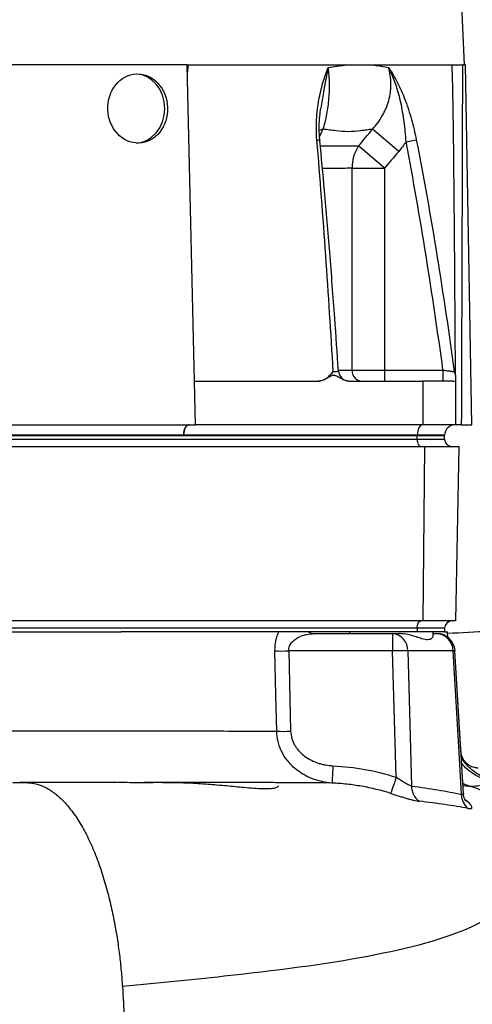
# Model space of a CAD drawing. Header units: millimetres. Extents: x 1747 to 10789, y 1498 to 10860.
# Tile 6 of 21: x 4352 to 4975, y 3678 to 5033. Entities that reach past the tile are written whole.
import ezdxf

# ---------------------------------------------------------------- set-up
doc = ezdxf.new("R2010")
doc.units = ezdxf.units.MM
doc.header["$LTSCALE"] = 5

msp = doc.modelspace()

# ---------------------------------------------------------------- linework, layer by layer
at = {"color": 7, "linetype": 'Continuous', "lineweight": 25}
for p, q in [((4964.4, 4970.4), (4850.4, 7511.5)), ((4582.7, 4970.4), (4272.6, 4970.4)), ((4594.5, 4475.4), (4582.7, 4970.4)), ((4584, 4970.4), (4583, 4958.4)), ((4965.9, 4970.4), (4961.9, 4970.4)), ((4974.6, 4475.4), (4965.9, 4970.4)), ((4873.8, 4851.3), (4837.8, 4881.9)), ((4883.9, 4864.6), (4898, 4867.3)), ((4854.3, 4828.4), (4818.7, 4858.9)), ((4809.6, 4550.4), (4809.6, 4828.4)), ((4809.6, 4828.4), (4854.3, 4828.4)), ((4854.3, 4828.4), (4854.3, 4550.4)), ((4809.6, 4550.4), (4854.3, 4550.4)), ((4854.3, 4550.4), (4854.3, 4535.4)), ((4854.3, 4550.4), (4934.7, 4550.4)), ((4934.7, 4550.4), (4934.7, 4535.4)), ((4593.1, 4535.4), (4763, 4535.4)), ((4805.8, 4535.4), (4906.9, 4535.4)), ((4906.9, 4535.4), (4906.9, 4475.4)), ((4951.9, 4535.4), (4951.9, 4475.4)), ((4269.4, 4475.4), (4594.5, 4475.4)), ((4906.9, 4475.4), (4594.5, 4475.4)), ((4951.9, 4475.4), (4906.9, 4475.4)), ((4960.3, 4475.4), (4974.6, 4475.4)), ((3926.9, 4460.4), (4899.4, 4460.4)), ((4577.9, 4460.9), (4248.3, 4460.9)), ((4899.4, 4460.9), (4578, 4460.9)), ((4899.4, 4460.9), (4899.4, 4460.4)), ((4936.9, 4460.9), (4899.4, 4460.9)), ((4899.4, 4455.4), (4899.4, 4460.4)), ((4899.4, 4460.4), (4936.9, 4460.4)), ((4936.9, 4460.9), (4936.9, 4460.4)), ((4936.9, 4455.4), (4936.9, 4460.4)), ((3926.9, 4455.4), (4899.4, 4455.4)), ((3936.6, 4445.4), (4909.1, 4445.4)), ((4899.4, 4455.4), (4936.9, 4455.4)), ((4909.1, 4445.4), (4907, 4205.4)), ((4909.1, 4445.4), (4956.3, 4445.4)), ((4956.3, 4445.4), (4952.1, 4205.4)), ((4907, 4205.4), (3934.5, 4205.4)), ((4952.1, 4205.4), (4907, 4205.4)), ((4899.4, 4195.4), (3926.9, 4195.4)), ((4334.3, 4190.4), (4491.9, 4190.4)), ((4899.4, 4190.4), (4491.9, 4190.4)), ((4758, 4187.9), (4865.4, 4187.9)), ((4806.1, 4190.4), (4806.1, 4187.9)), ((4865.4, 4187.9), (4865.4, 4164.2)), ((4865.4, 4187.9), (4874.9, 4187.9)), ((4899.4, 4195.4), (4899.4, 4190.4)), ((4936.9, 4195.4), (4899.4, 4195.4)), ((4936.9, 4190.4), (4899.4, 4190.4)), ((4921.1, 4185.1), (4921.1, 4190.4)), ((4921.1, 4187.9), (4926.3, 4187.9)), ((4936.9, 4195.4), (4936.9, 4190.4)), ((4936.9, 4190.4), (4940.8, 4190.4)), ((4941.2, 4182.9), (4940.8, 4190.4)), ((4722.5, 4164.2), (4725.2, 4053.6)), ((4865.4, 4164.2), (4722.5, 4164.2)), ((4870.3, 3990.3), (4865.4, 4164.2)), ((4948.5, 4164.2), (4886.3, 4164.2)), ((4962.9, 3968), (4951.2, 4164.4)), ((4959.4, 4025.8), (4951.2, 4164.4)), ((4343.1, 3982.9), (4361.4, 3982.9))]:
    msp.add_line(p, q, dxfattribs=at)
at = {"color": 8, "linetype": 'Continuous', "lineweight": 25}
for p, q in [((4769.5, 4881.9), (4764.9, 4871.7)), ((4791, 4550.4), (4809.6, 4550.4)), ((4965.3, 3959.2), (4968.6, 3956.8))]:
    msp.add_line(p, q, dxfattribs=at)
at = {"color": 7, "linetype": 'Continuous', "lineweight": 25, "flags": 128}
for points in [[(4552.1, 4910.4), (4551.3, 4919.7), (4549, 4928.6), (4545.2, 4936.8), (4540, 4944), (4533.8, 4949.9), (4526.7, 4954.3), (4519, 4957), (4512.7, 4957.8)], [(4513.1, 4862.9), (4519, 4863.8), (4526.7, 4866.5), (4533.8, 4870.9), (4540, 4876.8), (4545.2, 4884), (4549, 4892.2), (4551.3, 4901.1), (4552.1, 4910.4)], [(4585.4, 4475.4), (4584, 4475.1), (4582.6, 4474.3), (4581.4, 4473), (4580.2, 4471.2), (4579.3, 4469), (4578.6, 4466.5), (4578.1, 4463.8), (4577.9, 4460.9)], [(4906.9, 4475.4), (4905.4, 4475.1), (4904, 4474.3), (4902.8, 4473), (4901.6, 4471.2), (4900.7, 4469), (4900, 4466.5), (4899.5, 4463.8), (4899.4, 4460.9)], [(4899.4, 4455.4), (4899.4, 4453.4), (4899.7, 4451.6), (4900.2, 4449.8), (4900.8, 4448.3), (4901.6, 4447.1), (4902.4, 4446.1), (4903.4, 4445.6), (4904.4, 4445.4)], [(4899.4, 4195.4), (4899.4, 4197.3), (4899.7, 4199.2), (4900.2, 4200.9), (4900.8, 4202.5), (4901.6, 4203.7), (4902.4, 4204.6), (4903.4, 4205.2), (4904.4, 4205.4)], [(4706, 4053.6), (4704.7, 4103.5), (4703.2, 4164.2)], [(4886.3, 4164.2), (4887.7, 4114.3), (4891.6, 3978.2)], [(4960.3, 3966.7), (4957.3, 4016.6), (4948.5, 4164.2)], [(4783.3, 4006.1), (4783.1, 4001.5), (4782.9, 3997.1), (4782.7, 3993.1), (4782.5, 3989.5), (4782.3, 3986.6), (4782.2, 3984.4), (4782.1, 3983), (4782, 3982.4)], [(4870.3, 3990.3), (4869, 3986.3), (4867.8, 3982.5), (4866.6, 3978.9), (4865.5, 3975.7), (4864.5, 3972.9), (4863.7, 3970.7), (4863.1, 3969.1), (4862.8, 3968.1)]]:
    msp.add_lwpolyline(points, dxfattribs=at)
at = {"color": 8, "linetype": 'Continuous', "lineweight": 25, "flags": 128}
for points in [[(4769.5, 4881.9), (4764.5, 4879.9), (4763.9, 4879.6)], [(4761.2, 4867.3), (4762.7, 4867.2), (4763.9, 4866.9), (4764.8, 4866.6), (4765.2, 4866.3), (4765.4, 4866)], [(4968.6, 3956.8), (4966, 3958.2), (4964.5, 3959.3)]]:
    msp.add_lwpolyline(points, dxfattribs=at)
at = {"color": 7, "linetype": 'Continuous', "lineweight": 25}
for centre, radius, start, end in [((4863.2, 4829.1), 53.6, 146.1988, 180.739), ((4805.9, 4550.4), 15, 183.6117, 269.9885), ((4823.9, 4549.6), 14.3, 176.9607, 266.5979), ((4965, 4550.4), 15, 187.9345, 209.477), ((4951.9, 4460.4), 15, 90.0349, 178), ((4946.9, 4455.4), 10, 180, 270), ((4946.9, 4195.4), 10, 90, 180), ((4758.1, 4205), 17.1, 238.6085, 269.6835), ((4863.3, 4165), 23, 358.0662, 84.8743), ((4926.3, 4162.9), 25, 3.4116, 90), ((4924.9, 4164.3), 23.6, 359.6585, 86.7318), ((4712.8, 4494.2), 330.2, 268.3253, 271.6747), ((4875.9, 3867.6), 296.7, 87.9782, 92.0218), ((4715.6, 4384.4), 330.9, 268.3326, 271.6674), ((4916, 3977.5), 24.5, 178.2096, 235.5933), ((4984.7, 3966.2), 24.4, 178.859, 230.5068)]:
    msp.add_arc(centre, radius, start, end, dxfattribs=at)
at = {"color": 8, "linetype": 'Continuous', "lineweight": 25}
msp.add_arc((4940.2, 4310.9), 146.9, 273.2562, 274.316, dxfattribs=at)
at = {"color": 7, "linetype": 'Continuous', "lineweight": 25}
msp.add_ellipse((4514.8, 4910.4), major_axis=(-1.7, 47.5), ratio=0.865762, dxfattribs=at)
msp.add_ellipse((3889.4, 16088.6), major_axis=(0, 62446.1), ratio=0.017455, start_param=4.525328, end_param=4.53339, dxfattribs=at)
for points in [[(4583.2, 4970.4), (4583.4, 4970.4), (4583.6, 4970.4), (4583.9, 4970.4), (4584, 4970.4)], [(4800.9, 4970.4), (4807.6, 4970.4), (4820.6, 4970.4), (4832.8, 4970.4), (4838.7, 4970.4)], [(4924.6, 4970.4), (4927.3, 4970.4), (4932.5, 4970.4), (4937.1, 4970.4), (4939.3, 4970.4)], [(4939.3, 4970.4), (4940.7, 4970.4), (4943.5, 4970.4), (4946, 4970.4), (4947.2, 4970.4)], [(4947.2, 4970.4), (4947.2, 4970.4), (4947.3, 4970.4), (4947.4, 4970.4), (4947.4, 4970.4)], [(4818.7, 4858.9), (4825, 4866.6), (4831.4, 4874.2), (4837.8, 4881.9)], [(4883.9, 4864.6), (4880.8, 4860), (4877.4, 4855.6), (4873.8, 4851.3)], [(4873.8, 4851.3), (4867.3, 4843.7), (4860.8, 4836), (4854.3, 4828.4)], [(4578, 4460.9), (4578, 4460.9), (4577.9, 4460.9), (4577.9, 4460.9)]]:
    msp.add_open_spline(points, degree=3, dxfattribs=at)
for points, knots in [([(4584, 4970.4), (4626.4, 4970.4), (4665.9, 4970.4), (4738.4, 4970.4), (4771.5, 4970.4), (4800.9, 4970.4)], [0, 0, 0, 0, 0.5, 0.5, 1, 1, 1, 1]), ([(4761.2, 4867.3), (4760.4, 4876.9), (4760.4, 4886.3), (4761.1, 4899.9), (4761.5, 4904.4), (4762.3, 4911), (4762.6, 4913.2), (4763.3, 4917.5), (4763.6, 4919.7), (4765.5, 4930.2), (4767.4, 4938.1), (4770.6, 4949.4), (4771.8, 4953.1), (4773.6, 4958.4), (4774.2, 4960.2), (4775.1, 4962.8), (4775.4, 4963.6), (4776, 4965.4), (4776.4, 4966.2), (4776.7, 4967)], [0, 0, 0, 0, 0.25, 0.25, 0.375, 0.375, 0.4375, 0.4375, 0.5, 0.5, 0.75, 0.75, 0.875, 0.875, 0.9375, 0.9375, 0.96875, 0.96875, 1, 1, 1, 1]), ([(4776.7, 4967), (4777.5, 4959.6), (4778, 4952), (4778.1, 4942.3), (4778.1, 4940.4), (4778, 4936.5), (4778, 4934.6), (4777.8, 4928.9), (4777.5, 4925.2), (4776.9, 4917.8), (4776.4, 4914.2), (4775.4, 4907.1), (4774.8, 4903.6), (4772.9, 4893.7), (4771.3, 4887.5), (4769.5, 4881.9)], [0, 0, 0, 0, 0.25, 0.25, 0.3125, 0.3125, 0.375, 0.375, 0.5, 0.5, 0.625, 0.625, 0.75, 0.75, 1, 1, 1, 1]), ([(4776.7, 4967), (4780.9, 4967.6), (4785, 4968.1), (4791, 4969), (4793, 4969.3), (4796.9, 4969.8), (4798.9, 4970.1), (4800.8, 4970.4)], [0, 0, 0, 0, 0.5, 0.5, 0.75, 0.75, 1, 1, 1, 1]), ([(4837.8, 4881.9), (4843, 4887.5), (4847.5, 4893.7), (4852.2, 4902), (4853.1, 4903.6), (4854.8, 4907.1), (4855.6, 4908.8), (4857.8, 4914.2), (4859.1, 4917.8), (4861.1, 4925.2), (4861.8, 4928.9), (4862.6, 4934.6), (4862.8, 4936.5), (4863, 4940.4), (4863.1, 4942.3), (4863, 4952), (4861.9, 4959.6), (4859.8, 4967)], [0, 0, 0, 0, 0.25, 0.25, 0.3125, 0.3125, 0.375, 0.375, 0.5, 0.5, 0.625, 0.625, 0.6875, 0.6875, 0.75, 0.75, 1, 1, 1, 1]), ([(4838.7, 4970.4), (4856.8, 4970.4), (4873.1, 4970.4), (4901.8, 4970.4), (4914.2, 4970.4), (4924.6, 4970.4)], [0, 0, 0, 0, 0.5, 0.5, 1, 1, 1, 1]), ([(4838.7, 4970.4), (4840.5, 4970.1), (4842.3, 4969.8), (4846, 4969.3), (4851.3, 4968.4), (4856.5, 4967.6), (4859.8, 4967)], [0, 0, 0, 0, 0.25, 0.25, 0.5, 1, 1, 1, 1]), ([(4859.8, 4967), (4860.1, 4966.6), (4860.4, 4966.2), (4860.9, 4965.4), (4861.7, 4964.1), (4863.6, 4961.1), (4865.2, 4958.4), (4868.3, 4953.1), (4870.2, 4949.5), (4875.9, 4938.2), (4879.4, 4930.3), (4883.5, 4919.8), (4884.2, 4917.6), (4885.8, 4913.3), (4886.5, 4911.1), (4888.7, 4904.4), (4890.1, 4900), (4893.9, 4886.3), (4896.1, 4876.9), (4898, 4867.3)], [0, 0, 0, 0, 0.015625, 0.015625, 0.03125, 0.0625, 0.125, 0.125, 0.25, 0.25, 0.5, 0.5, 0.5625, 0.5625, 0.625, 0.625, 0.75, 0.75, 1, 1, 1, 1]), ([(4883.9, 4864.6), (4883.3, 4873.9), (4882.5, 4883), (4880.7, 4896.5), (4880, 4901), (4878.5, 4909.9), (4877.7, 4914.2), (4874.8, 4927.1), (4872.5, 4935.5), (4868.3, 4947.6), (4866.8, 4951.6), (4864.3, 4957.5), (4863.5, 4959.4), (4862.2, 4962.3), (4861.7, 4963.3), (4860.8, 4965.2), (4860.3, 4966.1), (4859.8, 4967)], [0, 0, 0, 0, 0.25, 0.25, 0.375, 0.375, 0.5, 0.5, 0.75, 0.75, 0.875, 0.875, 0.9375, 0.9375, 0.96875, 0.96875, 1, 1, 1, 1]), ([(4951.8, 4543.5), (4951.8, 4554), (4951.7, 4577), (4951.5, 4612.1), (4951.2, 4648), (4951, 4682.1), (4950.8, 4714.4), (4950.5, 4747.5), (4950.2, 4779.3), (4949.9, 4809.5), (4949.7, 4835.3), (4949.4, 4861.4), (4949.1, 4885.5), (4948.7, 4908.8), (4948.4, 4929.4), (4948, 4950.1), (4947.5, 4963.6), (4947.2, 4970.4)], [0, 0, 0, 0, 0.073737, 0.162125, 0.246232, 0.326056, 0.401596, 0.47285, 0.558985, 0.624655, 0.685094, 0.740301, 0.80772, 0.854692, 0.903865, 0.952086, 1, 1, 1, 1]), ([(4947.4, 4970.4), (4947.8, 4970.4), (4948.5, 4970.4), (4950.3, 4970.4), (4951.4, 4970.4), (4953.4, 4970.4), (4954.1, 4970.4), (4955.5, 4970.4), (4956.3, 4970.4), (4957.9, 4970.4), (4958.7, 4970.4), (4960.3, 4970.4), (4961.1, 4970.4), (4961.9, 4970.4)], [0, 0, 0, 0, 0.25, 0.25, 0.5, 0.5, 0.625, 0.625, 0.75, 0.75, 0.875, 0.875, 1, 1, 1, 1]), ([(4765.4, 4866), (4765.1, 4868.9), (4764.4, 4876), (4764.4, 4887.3), (4765.1, 4899.5), (4766.1, 4907.2), (4766.6, 4910.9)], [0, 0, 0, 0, 0.181383, 0.45429, 0.743502, 1, 1, 1, 1]), ([(4837.8, 4881.9), (4835.2, 4881.5), (4831.2, 4881), (4827.1, 4880.4), (4824.3, 4880), (4823, 4879.8), (4816, 4878.9), (4810.4, 4878.5), (4798.9, 4878.5), (4793.2, 4878.9), (4785.9, 4879.8), (4784.5, 4880), (4781.5, 4880.4), (4780, 4880.6), (4775.6, 4881.1), (4772.5, 4881.5), (4769.5, 4881.9)], [0, 0, 0, 0, 0.125, 0.1875, 0.1875, 0.25, 0.25, 0.5, 0.5, 0.75, 0.75, 0.8125, 0.8125, 0.875, 0.875, 1, 1, 1, 1]), ([(4783.7, 4548.4), (4780.6, 4601.8), (4777.2, 4655.1), (4769.8, 4761.4), (4765.8, 4814.5), (4761.2, 4867.3)], [0, 0, 0, 0, 0.5, 0.5, 1, 1, 1, 1]), ([(4790.9, 4549.4), (4789.2, 4573.7), (4785.5, 4628), (4779.2, 4710.6), (4772.4, 4791.9), (4767.5, 4843.1), (4765.3, 4866)], [0, 0, 0, 0, 0.228887, 0.51332, 0.781333, 1, 1, 1, 1]), ([(4934.7, 4550.4), (4927.6, 4603), (4919.8, 4655.5), (4903, 4760.2), (4893.9, 4812.5), (4883.9, 4864.6)], [0, 0, 0, 0, 0.5, 0.5, 1, 1, 1, 1]), ([(4898, 4867.3), (4908.4, 4814.5), (4917.8, 4761.4), (4935, 4655.1), (4942.9, 4601.8), (4950.1, 4548.4)], [0, 0, 0, 0, 0.5, 0.5, 1, 1, 1, 1]), ([(4763, 4535.4), (4765.1, 4535.4), (4767.1, 4535.8), (4771.1, 4537.2), (4772.9, 4538.2), (4776.3, 4540.6), (4777.9, 4542), (4780.2, 4544.3), (4780.9, 4545.1), (4782.3, 4546.7), (4783, 4547.5), (4783.7, 4548.4)], [0, 0, 0, 0, 0.25, 0.25, 0.5, 0.5, 0.75, 0.75, 0.875, 0.875, 1, 1, 1, 1]), ([(4805.8, 4535.4), (4803.9, 4535.4), (4802.1, 4535.7), (4798.4, 4536.8), (4796.7, 4537.6), (4793.3, 4539.4), (4791.6, 4540.4), (4789.1, 4541.8), (4788.2, 4542.2), (4786.9, 4542.7), (4786.4, 4542.8), (4785.5, 4543), (4785, 4543.1), (4784, 4543.1), (4783.6, 4543.1), (4782.6, 4542.9), (4782.2, 4542.8), (4780.8, 4542.3), (4779.9, 4541.9), (4777.3, 4540.5), (4775.7, 4539.4), (4772.2, 4537.6), (4770.5, 4536.8), (4766.8, 4535.7), (4764.9, 4535.4), (4763, 4535.4)], [0, 0, 0, 0, 0.125, 0.125, 0.25, 0.25, 0.375, 0.375, 0.4375, 0.4375, 0.46875, 0.46875, 0.5, 0.5, 0.53125, 0.53125, 0.5625, 0.5625, 0.625, 0.625, 0.75, 0.75, 0.875, 0.875, 1, 1, 1, 1]), ([(4934.7, 4550.4), (4935.7, 4550.3), (4936.7, 4550.1), (4938.6, 4549.9), (4939.6, 4549.7), (4941.4, 4549.5), (4942.3, 4549.4), (4943.9, 4549.2), (4944.7, 4549.1), (4946.2, 4548.9), (4946.8, 4548.8), (4948, 4548.7), (4948.4, 4548.6), (4949.6, 4548.4), (4950.1, 4548.4), (4950.1, 4548.4)], [0, 0, 0, 0, 0.125, 0.125, 0.25, 0.25, 0.375, 0.375, 0.5, 0.5, 0.625, 0.625, 0.75, 0.75, 1, 1, 1, 1]), ([(4951.9, 4542.9), (4951.9, 4542.9), (4951.9, 4542.9), (4951.9, 4538.6), (4951.9, 4535.7), (4951.9, 4535.5), (4951.9, 4535.4)], [0, 0, 0, 0, 0.094062, 0.431715, 0.857145, 1, 1, 1, 1]), ([(4805.8, 4535.4), (4805.8, 4535.4), (4805.9, 4535.4), (4805.9, 4535.4), (4805.9, 4535.4)], [0, 0, 0, 0, 0.308137, 1, 1, 1, 1]), ([(4947.6, 4535.4), (4947.4, 4535.4), (4946.9, 4535.4), (4946.2, 4535.4), (4945.5, 4535.4), (4944.7, 4535.4), (4943.9, 4535.4), (4943, 4535.4), (4942.1, 4535.4), (4940.2, 4535.4), (4937, 4535.4), (4932.1, 4535.4), (4926.6, 4535.4), (4921.5, 4535.4), (4917.2, 4535.4), (4913.9, 4535.4), (4910.4, 4535.4), (4908, 4535.4), (4906.9, 4535.4)], [0, 0, 0, 0, 0.0312784, 0.0624965, 0.0936707, 0.1248173, 0.1559527, 0.1870933, 0.2182556, 0.2494558, 0.3739273, 0.4990018, 0.6242837, 0.7492506, 0.8120938, 0.874744, 0.9373347, 1, 1, 1, 1]), ([(4947.6, 4535.4), (4947.8, 4535.4), (4948.1, 4535.4), (4948.7, 4535.4), (4949.2, 4535.4), (4949.6, 4535.4), (4950, 4535.4), (4950.3, 4535.4), (4950.4, 4535.4)], [0, 0, 0, 0, 0.166794, 0.333435, 0.5, 0.666565, 0.833206, 1, 1, 1, 1]), ([(4578, 4460.9), (4578, 4462.8), (4578.2, 4464.7), (4579, 4468.2), (4579.5, 4469.8), (4580.9, 4472.5), (4581.7, 4473.6), (4583.5, 4475), (4584.5, 4475.4), (4585.4, 4475.4)], [0, 0, 0, 0, 0.25, 0.25, 0.5, 0.5, 0.75, 0.75, 1, 1, 1, 1]), ([(4960.3, 4475.4), (4958.8, 4475.4), (4957.3, 4475.4), (4954.5, 4475.4), (4953.1, 4475.4), (4951.9, 4475.4)], [0, 0, 0, 0, 0.5, 0.5, 1, 1, 1, 1]), ([(5389.8, 4215.3), (5380.4, 4214.5), (5363.6, 4213.2), (5336.2, 4211.2), (5308.4, 4209.2), (5277.2, 4207.1), (5242.5, 4204.8), (5196.8, 4202), (5139.8, 4198.7), (5070.8, 4194.8), (5004.6, 4191.3), (4960.2, 4189), (4940.9, 4188.1)], [0, 0, 0, 0, 0.088459, 0.157666, 0.231173, 0.30902, 0.391255, 0.477259, 0.616884, 0.755583, 0.893468, 1, 1, 1, 1]), ([(4708.6, 4190.4), (4707.8, 4188.6), (4706.9, 4186.6), (4705.9, 4183.6), (4705.6, 4182.5), (4705, 4180.4), (4704.7, 4179.3), (4704, 4176), (4703.7, 4173.7), (4703.2, 4169), (4703.1, 4166.6), (4703.2, 4164.2)], [0, 0, 0, 0, 0.25, 0.25, 0.375, 0.375, 0.5, 0.5, 0.75, 0.75, 1, 1, 1, 1]), ([(4722.5, 4164.2), (4722.4, 4165.3), (4722.5, 4166.4), (4722.9, 4168.6), (4723.2, 4169.7), (4724, 4171.7), (4724.5, 4172.7), (4725.6, 4174.4), (4726.3, 4175.3), (4728.3, 4177.6), (4729.8, 4178.9), (4732.9, 4181.2), (4734.6, 4182.2), (4738, 4183.9), (4739.8, 4184.6), (4743.4, 4185.9), (4745.2, 4186.3), (4750.6, 4187.5), (4754.3, 4187.9), (4758, 4187.9)], [0, 0, 0, 0, 0.0625, 0.0625, 0.125, 0.125, 0.1875, 0.1875, 0.25, 0.25, 0.375, 0.375, 0.5, 0.5, 0.625, 0.625, 0.75, 0.75, 1, 1, 1, 1]), ([(4920.9, 4185.1), (4921, 4184.7), (4921.1, 4183.6), (4919.3, 4180.9), (4914.6, 4178.7), (4906.7, 4180.4), (4898.3, 4183.4), (4888.9, 4186.3), (4880.7, 4187.8), (4875.5, 4187.9), (4874.9, 4187.9)], [0, 0, 0, 0, 0.058654, 0.184963, 0.36773, 0.551348, 0.674641, 0.801382, 0.979824, 1, 1, 1, 1]), ([(4313.2, 4054), (4351.2, 4054), (4388.2, 4054), (4433, 4054), (4441.8, 4054), (4459.5, 4054), (4468.2, 4054), (4494, 4054), (4527.8, 4054), (4560, 4054), (4583.7, 4054), (4591.5, 4054), (4606.9, 4054), (4614.5, 4054), (4636.9, 4054), (4651.4, 4053.9), (4679.4, 4053.8), (4692.9, 4053.7), (4706, 4053.6)], [0, 0, 0, 0, 0.25, 0.25, 0.3125, 0.3125, 0.375, 0.375, 0.5, 0.625, 0.625, 0.6875, 0.6875, 0.75, 0.75, 0.875, 0.875, 1, 1, 1, 1]), ([(4782, 3982.4), (4777.3, 3982.7), (4772.6, 3983.3), (4763.4, 3985.4), (4758.8, 3986.7), (4752.2, 3989.4), (4750, 3990.3), (4745.7, 3992.4), (4743.7, 3993.6), (4737.6, 3997.2), (4733.8, 4000), (4728.4, 4004.8), (4726.7, 4006.4), (4723.4, 4009.9), (4721.9, 4011.8), (4717.5, 4017.4), (4715, 4021.4), (4711.8, 4027.9), (4710.9, 4030.1), (4709.2, 4034.7), (4708.5, 4037), (4706.8, 4043.9), (4706.1, 4048.7), (4706, 4053.6)], [0, 0, 0, 0, 0.125, 0.125, 0.25, 0.25, 0.3125, 0.3125, 0.375, 0.375, 0.5, 0.5, 0.5625, 0.5625, 0.625, 0.625, 0.75, 0.75, 0.8125, 0.8125, 0.875, 0.875, 1, 1, 1, 1]), ([(4725.2, 4053.6), (4725.3, 4050.1), (4725.9, 4046.8), (4727.3, 4041.8), (4727.9, 4040.2), (4729.3, 4037.1), (4730.1, 4035.5), (4731.9, 4032.6), (4732.8, 4031.2), (4734.9, 4028.4), (4736, 4027.1), (4739.5, 4023.3), (4742.1, 4021.1), (4747.6, 4017.1), (4750.6, 4015.3), (4756.7, 4012.2), (4759.9, 4010.9), (4764.7, 4009.3), (4766.4, 4008.8), (4769.7, 4008), (4771.4, 4007.6), (4776.5, 4006.7), (4779.9, 4006.3), (4783.3, 4006.1)], [0, 0, 0, 0, 0.125, 0.125, 0.1875, 0.1875, 0.25, 0.25, 0.3125, 0.3125, 0.375, 0.375, 0.5, 0.5, 0.625, 0.625, 0.75, 0.75, 0.8125, 0.8125, 0.875, 0.875, 1, 1, 1, 1]), ([(4982.9, 4003), (4982.9, 4003), (4983, 4003), (4981.9, 4003), (4979.5, 4003.2), (4975.9, 4004), (4971.7, 4005.9), (4967.4, 4008.9), (4963.7, 4013.2), (4960.9, 4018.5), (4959.5, 4022.9), (4959.6, 4025.5), (4959.6, 4025.8)], [0, 0, 0, 0, 0.052828, 0.136463, 0.217413, 0.311218, 0.426498, 0.55198, 0.685095, 0.822447, 0.974218, 1, 1, 1, 1]), ([(5020.9, 3982.9), (5020.7, 3982.9), (5019.9, 3982.9), (5017.7, 3983), (5012.8, 3983.5), (5006, 3984.6), (4997, 3987.3), (4988.2, 3991.1), (4979.7, 3996.3), (4972.4, 4002.2), (4965.6, 4009), (4961.9, 4014.3), (4960, 4017)], [0, 0, 0, 0, 0.0075295, 0.0356947, 0.0889686, 0.2106534, 0.3209226, 0.474682, 0.6049128, 0.7313727, 0.8647058, 1, 1, 1, 1]), ([(4783.3, 4006.1), (4798.2, 4005.3), (4812.9, 4003.7), (4841.9, 3998.5), (4856.2, 3994.9), (4870.3, 3990.3)], [0, 0, 0, 0, 0.5, 0.5, 1, 1, 1, 1]), ([(4417.2, 3982.9), (4414.9, 3982.9), (4402.3, 3982.9), (4381.6, 3982.9), (4362.8, 3982.9), (4353.3, 3982.9)], [0, 0, 0, 0, 0.101152, 0.546137, 1, 1, 1, 1]), ([(4361.4, 3982.9), (4364.9, 3982.9), (4372, 3982.2), (4383.3, 3978.8), (4395.1, 3972.6), (4407.3, 3963.2), (4419.6, 3950.4), (4431.6, 3934), (4443, 3914.4), (4453.5, 3892.3), (4462.6, 3868.4), (4470.5, 3843.6), (4477, 3818.5), (4482.4, 3793.6), (4485.8, 3773.4), (4488.2, 3757.7), (4489.7, 3746.1), (4491, 3734.8), (4492.1, 3723.7), (4493, 3712.9), (4493.5, 3705.8), (4493.8, 3702.4)], [0, 0, 0, 0, 0.0063606, 0.0127213, 0.0190819, 0.0254426, 0.0318032, 0.0381639, 0.0445245, 0.0508852, 0.0572458, 0.0636065, 0.0699671, 0.0763278, 0.0826884, 0.0858687, 0.0890491, 0.0922294, 0.0954097, 0.09859, 0.1017703, 0.1017703, 0.1017703, 0.1017703]), ([(4486.8, 3982.9), (4482.1, 3982.9), (4463.7, 3982.9), (4440.2, 3982.9), (4421.2, 3982.9), (4416.4, 3982.9)], [0, 0, 0, 0, 0.208718, 0.804339, 1, 1, 1, 1]), ([(4708.1, 3978.4), (4708, 3977.9), (4707.9, 3976.8), (4704, 3975.3), (4696.8, 3974.3), (4686.9, 3974.2), (4674.7, 3974.8), (4658.2, 3976.3), (4636.9, 3978.4), (4611.1, 3980.7), (4584.4, 3982.3), (4555, 3983), (4524.3, 3982.8), (4500.7, 3982.9), (4489.4, 3982.9), (4487.7, 3982.9)], [0, 0, 0, 0, 0.04767, 0.111384, 0.170411, 0.227502, 0.28493, 0.344172, 0.437598, 0.535938, 0.636697, 0.736633, 0.863793, 0.980724, 1, 1, 1, 1]), ([(4681.3, 3982.9), (4681.3, 3982.9), (4674.8, 3982.9), (4656.8, 3982.9), (4626.6, 3982.9), (4590.1, 3982.9), (4555.8, 3982.9), (4533.1, 3982.9), (4523.4, 3982.9)], [0, 0, 0, 0, 0.000001, 0.135271, 0.36556, 0.595849, 0.827738, 1, 1, 1, 1]), ([(4733.9, 3982.8), (4725.5, 3982.8), (4716.9, 3982.8), (4703.8, 3982.9), (4699.4, 3982.9), (4692.7, 3982.9), (4689.3, 3982.9), (4685.3, 3982.9), (4683.6, 3982.9), (4682.5, 3982.9), (4681.9, 3982.9), (4681.3, 3982.9)], [0, 0, 0, 0, 0.5, 0.5, 0.75, 0.75, 0.875, 0.9375, 0.96875, 0.96875, 1, 1, 1, 1]), ([(4891.6, 3978.2), (4890.3, 3978.5), (4888.8, 3979.1), (4885.4, 3980.7), (4883.6, 3981.7), (4879.9, 3984), (4878, 3985.2), (4874.2, 3987.7), (4872.3, 3989), (4870.3, 3990.3)], [0, 0, 0, 0, 0.25, 0.25, 0.5, 0.5, 0.75, 0.75, 1, 1, 1, 1]), ([(5017.2, 3982.9), (5013.2, 3982.9), (5009.1, 3982.4), (5000.9, 3981.3), (4996.9, 3980.5), (4989.2, 3979.2), (4985.5, 3978.6), (4978.7, 3977.8), (4975.5, 3977.6), (4972.7, 3977.6)], [0, 0, 0, 0, 0.25, 0.25, 0.5, 0.5, 0.75, 0.75, 1, 1, 1, 1]), ([(4862.8, 3968.1), (4849.7, 3972.3), (4836.4, 3975.5), (4816.1, 3979.1), (4809.3, 3980), (4795.7, 3981.5), (4788.9, 3982.1), (4782, 3982.4)], [0, 0, 0, 0, 0.5, 0.5, 0.75, 0.75, 1, 1, 1, 1]), ([(4891.6, 3978.2), (4904.1, 3976.6), (4916.2, 3974.9), (4939.1, 3971.1), (4950, 3969), (4960.3, 3966.7)], [0, 0, 0, 0, 0.5, 0.5, 1, 1, 1, 1]), ([(4972.7, 3977.6), (4969, 3978.7), (4965.4, 3979.8), (4962.1, 3981.7), (4962.1, 3981.7)], [0, 0, 0, 0, 0.997947, 1, 1, 1, 1]), ([(5057.6, 3904.8), (5056.3, 3907.5), (5053.8, 3912.2), (5050.3, 3918.1), (5047, 3923.3), (5043.7, 3927.9), (5040.5, 3932.1), (5036.2, 3937.2), (5030.9, 3942.9), (5024.5, 3949), (5018, 3954.4), (5011.3, 3959.3), (5004.6, 3963.7), (4997.6, 3967.6), (4990.3, 3971.2), (4982.8, 3974.3), (4976.8, 3976.4), (4973.4, 3977.4), (4972.7, 3977.6)], [0, 0, 0, 0, 0.00318032, 0.00636065, 0.00954097, 0.01272129, 0.01590162, 0.01908194, 0.02544259, 0.03180323, 0.03816388, 0.04452453, 0.05088517, 0.05724582, 0.06360647, 0.06996712, 0.07632776, 0.07795688, 0.07795688, 0.07795688, 0.07795688]), ([(4862.8, 3968.1), (4866.7, 3966.9), (4870.5, 3965.7), (4876.1, 3963.9), (4877.9, 3963.3), (4881.6, 3962.2), (4883.3, 3961.7), (4886.7, 3960.7), (4888.4, 3960.2), (4891.5, 3959.4), (4893.1, 3959), (4897.4, 3958), (4900, 3957.5), (4902.2, 3957.3)], [0, 0, 0, 0, 0.25, 0.25, 0.375, 0.375, 0.5, 0.5, 0.625, 0.625, 0.75, 0.75, 1, 1, 1, 1]), ([(4969.2, 3947.4), (4959.2, 3949.4), (4948.6, 3951.1), (4926.3, 3954.4), (4914.5, 3955.9), (4902.2, 3957.3)], [0, 0, 0, 0, 0.5, 0.5, 1, 1, 1, 1]), ([(4966.4, 3957.6), (4966.3, 3957.7), (4966.2, 3957.8), (4965.1, 3959.5), (4963.9, 3962.3), (4963, 3965.4), (4963, 3967.4), (4963, 3968)], [0, 0, 0, 0, 0.215177, 0.430302, 0.654318, 0.905574, 1, 1, 1, 1]), ([(4969.2, 3947.4), (4971, 3947.1), (4972.3, 3947), (4973.7, 3947.4), (4974, 3947.7), (4974.4, 3948.3), (4974.5, 3948.6), (4974.4, 3949.5), (4974.2, 3950), (4973.7, 3951.1), (4973.3, 3951.8), (4972.3, 3953.1), (4971.7, 3953.8), (4970.3, 3955.3), (4969.5, 3956), (4968.6, 3956.8)], [0, 0, 0, 0, 0.25, 0.25, 0.375, 0.375, 0.5, 0.5, 0.625, 0.625, 0.75, 0.75, 0.875, 0.875, 1, 1, 1, 1]), ([(5057.6, 3904.8), (5069.6, 3861.6), (5020, 3772.6), (4794.2, 3734), (4595.2, 3712.2), (4545.3, 3707.3), (4493.8, 3702.4)], [0, 0, 0, 0, 0.417618, 0.860363, 0.860363, 1, 1, 1, 1]), ([(4493.8, 3702.4), (4494.8, 3686.4), (4496.4, 3659.9), (4498.1, 3625.8), (4499.4, 3594.9), (4500.4, 3565.4), (4501.1, 3538.2), (4501.4, 3520.5), (4501.6, 3512.3)], [0.9145221, 0.9145221, 0.9145221, 0.9145221, 0.92912383, 0.94372556, 0.95832729, 0.97292902, 0.98753075, 1, 1, 1, 1])]:
    msp.add_open_spline(points, degree=3, knots=knots, dxfattribs=at)
at = {"color": 8, "linetype": 'Continuous', "lineweight": 25}
for points, knots in [([(4776.7, 4967), (4776.7, 4967), (4776.1, 4964.1), (4774.1, 4953.2), (4770.4, 4934.8), (4767.8, 4918.3), (4766.7, 4910.8)], [0, 0, 0, 0, 0.0022695, 0.1705516, 0.6240491, 1, 1, 1, 1]), ([(4766, 4859), (4774.6, 4859.1), (4792.3, 4859.2), (4808.6, 4859.1), (4817.3, 4858.9), (4818.7, 4858.9)], [0, 0, 0, 0, 0.439307, 0.910524, 1, 1, 1, 1]), ([(4809.6, 4828.4), (4808.2, 4828.4), (4799.2, 4828), (4786.2, 4827.4), (4773.1, 4827.8), (4768.9, 4828)], [0, 0, 0, 0, 0.113059, 0.714693, 1, 1, 1, 1]), ([(4783.7, 4548.4), (4784.5, 4548.4), (4786.8, 4548.4), (4789.4, 4548.6), (4790.9, 4549), (4790.8, 4549.3), (4790.7, 4549.4)], [0, 0, 0, 0, 0.1945464, 0.5195932, 0.8500969, 1, 1, 1, 1]), ([(5017.2, 3982.9), (5012.5, 3983.2), (5003, 3983.7), (4989.3, 3987.8), (4976.8, 3994.4), (4966.9, 4001.8), (4962.1, 4007.6), (4960.4, 4009.7)], [0, 0, 0, 0, 0.218244, 0.436488, 0.654732, 0.872976, 1, 1, 1, 1]), ([(4972.7, 3977.6), (4972.7, 3977.6), (4970.1, 3977.9), (4966.9, 3978.2), (4962.9, 3978.4), (4962.3, 3978.4)], [0, 0, 0, 0, 0.000006, 0.855421, 1, 1, 1, 1]), ([(4962.8, 3968), (4962.8, 3967.7), (4963, 3966.6), (4962.2, 3966), (4960.9, 3966.5), (4960.3, 3966.7)], [0, 0, 0, 0, 0.17857, 0.645775, 1, 1, 1, 1])]:
    msp.add_open_spline(points, degree=3, knots=knots, dxfattribs=at)
msp.add_open_spline([(4782, 3982.4), (4766.7, 3982.6), (4750.7, 3982.7), (4733.9, 3982.8)], degree=3, dxfattribs=at)

doc.saveas('drawing.dxf')
